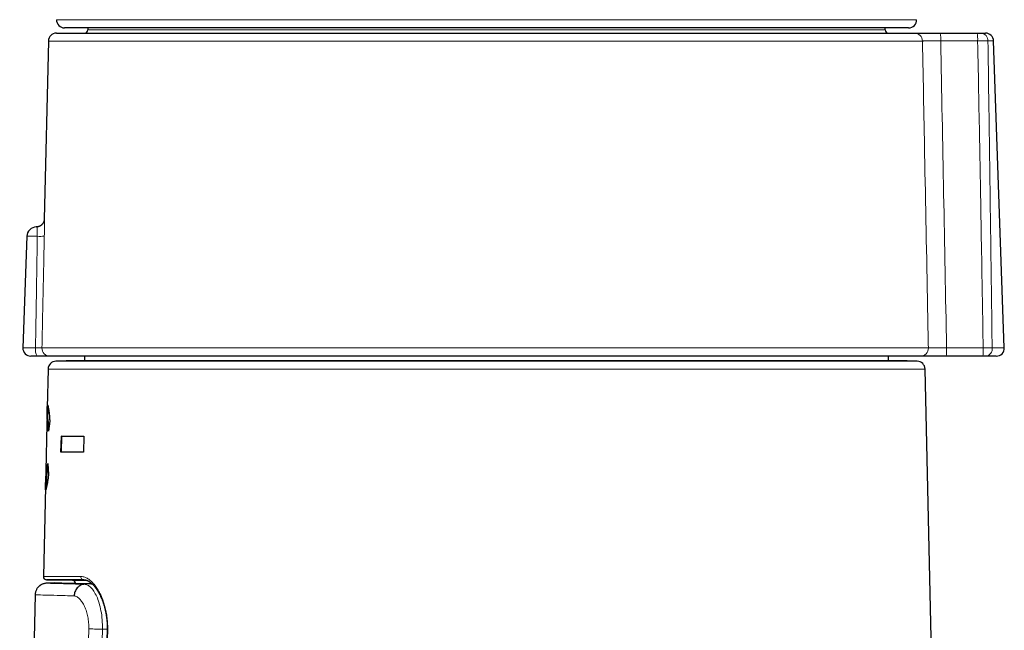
# Model space of a CAD drawing. Header units: millimetres. Extents: x 8 to 882, y 12 to 770.
# Tile 5 of 58: x 226 to 287, y 629 to 667. Entities that reach past the tile are written whole.
import ezdxf

# ---------------------------------------------------------------- set-up
doc = ezdxf.new("R2010")
doc.units = ezdxf.units.MM

msp = doc.modelspace()

# ---------------------------------------------------------------- linework, layer by layer
at = {"color": 7, "linetype": 'Continuous', "lineweight": 30}
for p, q in [((281.266, 666.418), (228.966, 666.418)), ((230.409, 666.418), (230.408, 666.295)), ((279.825, 666.295), (279.824, 666.418)), ((228.462, 666.097), (281.629, 666.097)), ((283.23, 666.097), (285.521, 666.097)), ((285.76, 666.097), (286.035, 666.097)), ((227.962, 665.608), (227.71, 654.585)), ((287.198, 646.614), (286.535, 665.614)), ((226.625, 653.518), (226.384, 646.614)), ((227.269, 646.097), (226.884, 646.097)), ((281.996, 646.097), (228.064, 646.097)), ((229.059, 645.811), (228.43, 645.789)), ((281.166, 645.811), (229.066, 645.811)), ((230.208, 646.097), (230.208, 645.811)), ((280.025, 645.811), (280.025, 646.097)), ((281.802, 645.789), (281.173, 645.811)), ((285.863, 646.097), (283.593, 646.097)), ((286.699, 646.097), (286.072, 646.097)), ((227.948, 645.3), (227.893, 642.889)), ((285.983, 482.7), (282.285, 645.3)), ((227.933, 642.889), (227.917, 642.179)), ((227.871, 641.892), (227.805, 638.994)), ((227.933, 642.178), (227.894, 642.179)), ((228.053, 642.081), (227.971, 641.452)), ((228.744, 640.15), (228.768, 641.15)), ((228.806, 641.149), (228.768, 641.15)), ((228.783, 640.149), (228.806, 641.149)), ((230.171, 641.15), (230.146, 640.15)), ((227.926, 639.445), (227.975, 638.775)), ((227.855, 638.717), (227.815, 638.718)), ((227.838, 638.717), (227.822, 637.982)), ((227.782, 637.996), (227.656, 632.454)), ((227.823, 637.873), (227.822, 637.982)), ((227.853, 632.249), (229.45, 632.221)), ((230.167, 632.252), (230.147, 632.252)), ((228.361, 632.061), (227.84, 632.034)), ((227.143, 631.317), (226.187, 589.474))]:
    msp.add_line(p, q, dxfattribs=at)
at = {"color": 252, "linetype": 'Continuous', "lineweight": 0}
for p, q in [((230.408, 666.295), (255.116, 666.295)), ((255.116, 666.295), (279.825, 666.295)), ((282.126, 665.608), (227.962, 665.608)), ((285.547, 665.614), (283.256, 665.614)), ((286.535, 665.614), (286.184, 665.614)), ((227.275, 653.518), (226.625, 653.518)), ((226.384, 646.614), (227.167, 646.614)), ((227.565, 646.608), (282.492, 646.608)), ((283.619, 646.614), (285.889, 646.614)), ((286.445, 646.614), (287.198, 646.614)), ((228.43, 645.789), (255.116, 645.789)), ((255.116, 645.811), (229.059, 645.811)), ((281.173, 645.811), (255.116, 645.811)), ((255.116, 645.789), (281.802, 645.789)), ((255.116, 645.3), (227.948, 645.3)), ((282.285, 645.3), (255.116, 645.3)), ((230.669, 631.998), (230.197, 631.974)), ((229.448, 589.557), (230.468, 629.209)), ((231.315, 629.187), (230.291, 589.579)), ((231.611, 629.187), (231.315, 629.187))]:
    msp.add_line(p, q, dxfattribs=at)
at = {"color": 7, "linetype": 'Continuous', "lineweight": 30, "flags": 128}
msp.add_lwpolyline([(230.16, 632.252), (230.147, 632.252), (230.147, 632.252), (230.147, 632.252)], dxfattribs=at)
at = {"color": 252, "linetype": 'Continuous', "lineweight": 0, "flags": 128}
msp.add_lwpolyline([(231.639, 629.122), (231.625, 629.123), (231.616, 629.123), (231.61, 629.123), (231.609, 629.123)], dxfattribs=at)
at = {"color": 7, "linetype": 'Continuous', "lineweight": 30}
for centre, radius, start, end in [((228.966, 666.918), 0.5, 178.69, 270), ((281.266, 666.918), 0.5, 270, 1.31), ((230.208, 666.297), 0.2, 270, 359.5), ((280.025, 666.297), 0.2, 180.5, 270), ((228.462, 665.597), 0.5, 90, 178.69061), ((286.035, 665.597), 0.5, 2, 90), ((227.225, 653.497), 0.6, 90.74663, 178), ((226.884, 646.597), 0.5, 178, 270), ((286.699, 646.597), 0.5, 270, 2), ((228.448, 645.289), 0.5, 92, 178.69715), ((229.066, 645.611), 0.2, 90, 92), ((281.166, 645.611), 0.2, 88, 90), ((281.785, 645.289), 0.5, 1.30285, 88), ((227.856, 632.449), 0.2, 178.69312, 270.07041), ((229.447, 632.021), 0.2, 2.76479, 90.00879)]:
    msp.add_arc(centre, radius, start, end, dxfattribs=at)
at = {"color": 252, "linetype": 'Continuous', "lineweight": 0}
for centre, radius, start, end in [((281.627, 665.598), 0.499, 1.14924, 89.85473), ((280.909, 665.729), 2.35, 357.20047, 9.00381), ((283.2, 665.729), 2.35, 357.20047, 9.00381), ((285.72, 665.634), 0.465, 357.57782, 85.04358), ((227.448, 656.883), 3.37, 267.06427, 274.51253), ((227.901, 646.489), 0.744, 170.32418, 211.83243), ((228.064, 646.596), 0.5, 178.65439, 269.95966), ((281.994, 646.595), 0.498, 270.22407, 1.52802), ((281.154, 646.479), 2.469, 351.08354, 3.1299), ((283.424, 646.479), 2.469, 351.08354, 3.1299), ((285.996, 646.545), 0.454, 279.57325, 8.7823), ((230.16, 632.444), 0.192, 176.21654, 266.37012)]:
    msp.add_arc(centre, radius, start, end, dxfattribs=at)
msp.add_ellipse((256.581, -44.161), major_axis=(-2.335, 1276.509), ratio=0.026365, start_param=5.284138, end_param=5.301941, dxfattribs=at)
for points, knots in [([(228.467, 666.929), (228.467, 666.929), (228.466, 666.929), (228.471, 666.929), (228.483, 666.929), (228.503, 666.929), (228.531, 666.929), (228.571, 666.929), (228.628, 666.929), (228.707, 666.929), (228.802, 666.929), (228.912, 666.929), (229.035, 666.929), (229.171, 666.929), (229.321, 666.929), (229.485, 666.929), (229.663, 666.929), (229.835, 666.929), (229.998, 666.929), (230.15, 666.929), (230.309, 666.929), (230.474, 666.929), (230.647, 666.929), (230.853, 666.929), (231.098, 666.929), (231.385, 666.929), (231.687, 666.929), (231.999, 666.929), (232.321, 666.929), (232.651, 666.929), (232.995, 666.929), (233.349, 666.929), (233.713, 666.929), (234.033, 666.929), (234.305, 666.929), (234.525, 666.929), (234.748, 666.929), (235.001, 666.929), (235.284, 666.929), (235.599, 666.929), (235.92, 666.929), (236.247, 666.929), (236.581, 666.929), (236.892, 666.929), (237.179, 666.929), (237.442, 666.929), (237.707, 666.929), (237.886, 666.929), (237.975, 666.929)], [0, 0, 0, 0, 0.003983, 0.023038, 0.042092, 0.061194, 0.080297, 0.099399, 0.127212, 0.155024, 0.182903, 0.210782, 0.237692, 0.264603, 0.291574, 0.318544, 0.345144, 0.371758, 0.390812, 0.409868, 0.428922, 0.448024, 0.467127, 0.486228, 0.514041, 0.541854, 0.569733, 0.597611, 0.624522, 0.651433, 0.678403, 0.705374, 0.731974, 0.758588, 0.773607, 0.788627, 0.803656, 0.818686, 0.838775, 0.858865, 0.878954, 0.899099, 0.919245, 0.93939, 0.954537, 0.969684, 0.984842, 1, 1, 1, 1]), ([(237.975, 666.929), (238.102, 666.929), (238.355, 666.929), (238.743, 666.929), (239.135, 666.929), (239.534, 666.929), (239.939, 666.929), (240.35, 666.929), (240.766, 666.929), (241.189, 666.929), (241.617, 666.929), (242.05, 666.929), (242.488, 666.929), (242.932, 666.929), (243.381, 666.929), (243.835, 666.929), (244.294, 666.929), (244.757, 666.929), (245.225, 666.929), (245.726, 666.929), (246.262, 666.929), (246.834, 666.929), (247.41, 666.929), (247.992, 666.929), (248.578, 666.929), (249.164, 666.929), (249.749, 666.929), (250.334, 666.929), (250.922, 666.929), (251.514, 666.929), (252.108, 666.929), (252.652, 666.929), (253.146, 666.929), (253.59, 666.929), (254.034, 666.929), (254.532, 666.929), (255.082, 666.929), (255.686, 666.929), (256.29, 666.929), (256.894, 666.929), (257.498, 666.929), (258.098, 666.929), (258.693, 666.929), (259.282, 666.929), (259.871, 666.929), (260.458, 666.929), (261.043, 666.929), (261.575, 666.929), (262.055, 666.929), (262.483, 666.929), (262.909, 666.929), (263.384, 666.929), (263.906, 666.929), (264.473, 666.929), (265.037, 666.929), (265.596, 666.929), (266.151, 666.929), (266.697, 666.929), (267.233, 666.929), (267.761, 666.929), (268.283, 666.929), (268.8, 666.929), (269.31, 666.929), (269.77, 666.929), (270.181, 666.929), (270.546, 666.929), (270.906, 666.929), (271.305, 666.929), (271.739, 666.929), (272.206, 666.929), (272.666, 666.929), (273.117, 666.929), (273.559, 666.929), (273.99, 666.929), (274.408, 666.929), (274.814, 666.929), (275.211, 666.929), (275.599, 666.929), (275.977, 666.929), (276.312, 666.929), (276.609, 666.929), (276.869, 666.929), (277.123, 666.929), (277.4, 666.929), (277.698, 666.929), (278.012, 666.929), (278.316, 666.929), (278.608, 666.929), (278.888, 666.929), (279.155, 666.929), (279.407, 666.929), (279.646, 666.929), (279.874, 666.929), (280.089, 666.929), (280.291, 666.929), (280.465, 666.929), (280.614, 666.929), (280.739, 666.929), (280.858, 666.929), (280.983, 666.929), (281.111, 666.929), (281.237, 666.929), (281.351, 666.929), (281.451, 666.929), (281.537, 666.929), (281.61, 666.929), (281.668, 666.929), (281.713, 666.929), (281.745, 666.929), (281.763, 666.929), (281.765, 666.929), (281.765, 666.929)], [0, 0, 0, 0, 0.008167, 0.0163347, 0.0245017, 0.0326941, 0.0408872, 0.0490795, 0.0573213, 0.0655638, 0.0738056, 0.0820734, 0.090342, 0.0986099, 0.1069374, 0.1152656, 0.1235931, 0.1319474, 0.1403026, 0.148657, 0.1586334, 0.1686111, 0.1785876, 0.1886104, 0.1986346, 0.2086574, 0.2185085, 0.2283607, 0.2382118, 0.2481075, 0.2580044, 0.2679001, 0.2752493, 0.2825985, 0.2899558, 0.2973132, 0.3072897, 0.3172674, 0.3272438, 0.3372667, 0.3472908, 0.3573137, 0.3671647, 0.377017, 0.386868, 0.3967637, 0.4066607, 0.4165564, 0.4239055, 0.4312547, 0.4386121, 0.4459695, 0.4559459, 0.4659236, 0.4759001, 0.4859229, 0.4959471, 0.5059699, 0.515821, 0.5256732, 0.5355243, 0.54542, 0.5553169, 0.5652126, 0.5725618, 0.579911, 0.5872684, 0.5946257, 0.6046022, 0.6145799, 0.6245564, 0.6345792, 0.6446033, 0.6546262, 0.6644772, 0.6743295, 0.6841805, 0.6940762, 0.7039732, 0.7138689, 0.7212181, 0.7285672, 0.7359246, 0.743282, 0.7532584, 0.7632362, 0.7732126, 0.7832355, 0.7932596, 0.8032825, 0.8131335, 0.8229858, 0.8328368, 0.8427325, 0.8526294, 0.8625251, 0.8698743, 0.8772235, 0.8845809, 0.8919383, 0.9019147, 0.9118924, 0.9218689, 0.9318917, 0.9419159, 0.9519387, 0.9617898, 0.971642, 0.9814931, 0.9913888, 1, 1, 1, 1]), ([(283.256, 665.614), (283.223, 665.614), (283.157, 665.615), (283.058, 665.615), (282.959, 665.616), (282.864, 665.616), (282.772, 665.616), (282.684, 665.616), (282.6, 665.616), (282.522, 665.616), (282.449, 665.615), (282.383, 665.615), (282.322, 665.614), (282.269, 665.613), (282.224, 665.612), (282.187, 665.611), (282.157, 665.61), (282.137, 665.609), (282.129, 665.608), (282.126, 665.608)], [0, 0, 0, 0, 0.058515, 0.117438, 0.177642, 0.23829, 0.296802, 0.35572, 0.415922, 0.476568, 0.535078, 0.593995, 0.654194, 0.714836, 0.773377, 0.832325, 0.892554, 0.953224, 1, 1, 1, 1]), ([(282.492, 646.608), (282.48, 647.237), (282.408, 651.064), (282.286, 657.397), (282.175, 663.101), (282.126, 665.608)], [0, 0, 0, 0, 0.099308, 0.604208, 1, 1, 1, 1]), ([(286.184, 665.614), (286.163, 665.614), (286.131, 665.615), (286.079, 665.616), (286.035, 665.616), (285.986, 665.616), (285.931, 665.616), (285.872, 665.616), (285.81, 665.616), (285.747, 665.616), (285.682, 665.615), (285.615, 665.615), (285.57, 665.614), (285.547, 665.614)], [0, 0, 0, 0, 0.147389, 0.222662, 0.297936, 0.384442, 0.470948, 0.559964, 0.648981, 0.73548, 0.82198, 0.91099, 1, 1, 1, 1]), ([(285.889, 646.614), (285.857, 648.582), (285.804, 651.741), (285.713, 656.909), (285.633, 661.275), (285.57, 664.449), (285.547, 665.614)], [0, 0, 0, 0, 0.31065, 0.498827, 0.816067, 1, 1, 1, 1]), ([(286.184, 665.614), (286.201, 664.449), (286.248, 661.275), (286.309, 656.909), (286.379, 651.741), (286.42, 648.582), (286.445, 646.614)], [0, 0, 0, 0, 0.183944, 0.501188, 0.689362, 1, 1, 1, 1]), ([(227.275, 653.518), (227.275, 653.522), (227.276, 653.543), (227.276, 653.58), (227.277, 653.629), (227.277, 653.677), (227.278, 653.724), (227.277, 653.77), (227.277, 653.813), (227.277, 653.854), (227.276, 653.893), (227.275, 653.929), (227.273, 653.962), (227.272, 653.992), (227.27, 654.018), (227.267, 654.041), (227.264, 654.06), (227.26, 654.075), (227.254, 654.087), (227.244, 654.094), (227.23, 654.096), (227.22, 654.097), (227.216, 654.097), (227.217, 654.097), (227.217, 654.097)], [0, 0, 0, 0, 0.012652, 0.058956, 0.105583, 0.153231, 0.20123, 0.247565, 0.294222, 0.341897, 0.389921, 0.436533, 0.48347, 0.531433, 0.579748, 0.627625, 0.675851, 0.725167, 0.774865, 0.841262, 0.908287, 0.952905, 0.997868, 1, 1, 1, 1]), ([(227.71, 654.585), (227.71, 654.585), (227.71, 654.585), (227.711, 654.58), (227.712, 654.566), (227.712, 654.545), (227.713, 654.518), (227.714, 654.483), (227.715, 654.442), (227.716, 654.394), (227.717, 654.34), (227.717, 654.279), (227.718, 654.213), (227.718, 654.143), (227.718, 654.068), (227.718, 653.988), (227.718, 653.903), (227.717, 653.813), (227.716, 653.72), (227.715, 653.623), (227.713, 653.557), (227.713, 653.524)], [0, 0, 0, 0, 0.0595984, 0.1182795, 0.1772988, 0.2270998, 0.277229, 0.3278829, 0.379259, 0.4289766, 0.4790413, 0.529642, 0.5809749, 0.6308419, 0.6810525, 0.7317919, 0.7832535, 0.8363801, 0.8899139, 0.9447345, 1, 1, 1, 1]), ([(227.167, 646.614), (227.185, 647.681), (227.216, 649.63), (227.252, 651.931), (227.27, 653.165), (227.275, 653.518)], [0, 0, 0, 0, 0.463632, 0.846824, 1, 1, 1, 1]), ([(227.713, 653.524), (227.704, 653.111), (227.686, 652.284), (227.66, 651.045), (227.633, 649.806), (227.601, 648.327), (227.579, 647.261), (227.565, 646.608)], [0, 0, 0, 0, 0.179189, 0.358379, 0.537568, 0.716757, 1, 1, 1, 1]), ([(227.167, 646.614), (227.194, 646.614), (227.249, 646.615), (227.325, 646.616), (227.393, 646.615), (227.453, 646.615), (227.501, 646.614), (227.535, 646.612), (227.558, 646.61), (227.562, 646.609), (227.565, 646.608)], [0, 0, 0, 0, 0.1282029, 0.2564051, 0.3845981, 0.5127915, 0.6410249, 0.7692597, 0.8846293, 1, 1, 1, 1]), ([(282.492, 646.608), (282.497, 646.608), (282.507, 646.609), (282.532, 646.611), (282.565, 646.612), (282.607, 646.613), (282.655, 646.613), (282.711, 646.614), (282.774, 646.615), (282.844, 646.615), (282.919, 646.616), (282.999, 646.616), (283.086, 646.616), (283.176, 646.616), (283.269, 646.616), (283.365, 646.616), (283.464, 646.615), (283.55, 646.615), (283.602, 646.614), (283.619, 646.614)], [0, 0, 0, 0, 0.0594623, 0.1193369, 0.1805128, 0.2421388, 0.3015864, 0.3614473, 0.4226125, 0.4842286, 0.5436385, 0.6034617, 0.6645889, 0.7261668, 0.7855565, 0.8453591, 0.906464, 0.9680186, 1, 1, 1, 1]), ([(285.889, 646.614), (285.905, 646.614), (285.943, 646.615), (286.002, 646.615), (286.067, 646.615), (286.132, 646.615), (286.197, 646.616), (286.263, 646.615), (286.328, 646.615), (286.39, 646.615), (286.427, 646.614), (286.445, 646.614)], [0, 0, 0, 0, 0.07397, 0.178963, 0.283955, 0.3916, 0.500036, 0.621982, 0.745082, 0.871891, 1, 1, 1, 1]), ([(227.657, 632.454), (227.657, 632.454), (227.658, 632.454), (227.674, 632.454), (227.702, 632.454), (227.744, 632.454), (227.794, 632.454), (227.85, 632.454), (227.91, 632.454), (227.978, 632.454), (228.054, 632.454), (228.138, 632.454), (228.231, 632.454), (228.331, 632.455), (228.439, 632.455), (228.555, 632.455), (228.679, 632.455), (228.811, 632.455), (228.951, 632.455), (229.1, 632.456), (229.257, 632.456), (229.423, 632.456), (229.596, 632.456), (229.777, 632.456), (229.904, 632.457), (229.968, 632.457)], [0, 0, 0, 0, 0.0407748, 0.0923328, 0.1438908, 0.1956615, 0.2474558, 0.2889009, 0.330349, 0.371794, 0.413349, 0.454907, 0.496462, 0.5380476, 0.5796362, 0.6212218, 0.6629185, 0.7046182, 0.7463149, 0.7885365, 0.8307614, 0.872983, 0.9153209, 0.9576621, 1, 1, 1, 1]), ([(229.968, 632.457), (230, 632.455), (230.065, 632.453), (230.164, 632.431), (230.263, 632.395), (230.364, 632.346), (230.464, 632.284), (230.562, 632.209), (230.657, 632.123), (230.749, 632.027), (230.84, 631.92), (230.929, 631.801), (231.016, 631.671), (231.097, 631.533), (231.175, 631.387), (231.247, 631.234), (231.309, 631.084), (231.363, 630.94), (231.41, 630.802), (231.452, 630.66), (231.493, 630.507), (231.531, 630.342), (231.565, 630.164), (231.593, 629.981), (231.615, 629.795), (231.631, 629.607), (231.639, 629.431), (231.642, 629.269), (231.64, 629.171), (231.639, 629.122)], [0, 0, 0, 0, 0.043048, 0.086244, 0.129519, 0.172796, 0.215997, 0.259047, 0.299687, 0.340468, 0.381312, 0.422147, 0.462906, 0.503532, 0.54224, 0.580981, 0.619684, 0.649804, 0.679964, 0.71012, 0.740236, 0.774597, 0.809109, 0.843688, 0.878258, 0.912745, 0.947089, 0.973545, 1, 1, 1, 1]), ([(230.147, 632.252), (230.147, 632.252), (230.144, 632.252), (230.14, 632.252), (230.136, 632.252)], [0, 0, 0, 0, 0.002061, 1, 1, 1, 1]), ([(227.84, 632.034), (227.853, 632.034), (227.878, 632.033), (228.084, 632.028), (228.412, 632.02), (228.874, 632.008), (229.456, 631.993), (229.95, 631.98), (230.197, 631.974)], [0, 0, 0, 0, 0.165126, 0.332417, 0.499532, 0.666018, 0.832562, 1, 1, 1, 1]), ([(230.197, 631.974), (230.264, 631.962), (230.397, 631.939), (230.596, 631.787), (230.787, 631.553), (230.963, 631.23), (231.115, 630.82), (231.232, 630.332), (231.309, 629.78), (231.313, 629.387), (231.315, 629.187)], [0, 0, 0, 0, 0.120959, 0.242193, 0.363826, 0.486248, 0.610909, 0.738067, 0.867346, 1, 1, 1, 1]), ([(230.649, 632.017), (230.617, 632.017), (230.538, 632.017), (230.423, 632.017), (230.317, 632.017), (230.257, 632.017), (230.235, 632.017)], [0, 0, 0, 0, 0.2041593, 0.5091418, 0.8142478, 1, 1, 1, 1]), ([(229.562, 631.253), (229.192, 631.263), (228.451, 631.283), (227.712, 631.302), (227.231, 631.314), (227.172, 631.316), (227.143, 631.317)], [0, 0, 0, 0, 0.250013, 0.500015, 0.75001, 1, 1, 1, 1]), ([(230.468, 629.209), (230.468, 629.338), (230.467, 629.593), (230.416, 629.961), (230.329, 630.301), (230.208, 630.605), (230.066, 630.867), (229.907, 631.067), (229.737, 631.203), (229.621, 631.236), (229.562, 631.253)], [0, 0, 0, 0, 0.1191065, 0.2354847, 0.3545869, 0.4815082, 0.6113688, 0.7383877, 0.8666168, 1, 1, 1, 1]), ([(231.315, 629.187), (231.229, 629.19), (231.056, 629.194), (230.817, 629.2), (230.61, 629.206), (230.515, 629.208), (230.468, 629.209)], [0, 0, 0, 0, 0.245906, 0.5, 0.754094, 1, 1, 1, 1]), ([(231.639, 629.122), (231.346, 618.159), (230.994, 604.98), (230.647, 591.802), (230.589, 589.587)], [0, 0, 0, 0, 0.831917, 1, 1, 1, 1])]:
    msp.add_open_spline(points, degree=3, knots=knots, dxfattribs=at)
at = {"color": 7, "linetype": 'Continuous', "lineweight": 30}
for points, knots in [([(281.629, 666.097), (281.633, 666.097), (281.644, 666.097), (281.672, 666.097), (281.714, 666.097), (281.767, 666.097), (281.831, 666.097), (281.906, 666.097), (281.991, 666.097), (282.085, 666.097), (282.188, 666.097), (282.299, 666.097), (282.418, 666.097), (282.542, 666.097), (282.673, 666.097), (282.807, 666.097), (282.946, 666.097), (283.087, 666.097), (283.182, 666.097), (283.23, 666.097)], [0, 0, 0, 0, 0.046762, 0.106242, 0.165935, 0.225627, 0.285106, 0.34457, 0.404245, 0.46392, 0.523383, 0.582854, 0.642538, 0.702222, 0.761693, 0.821163, 0.880846, 0.940529, 1, 1, 1, 1]), ([(285.521, 666.097), (285.538, 666.097), (285.571, 666.097), (285.619, 666.097), (285.665, 666.097), (285.703, 666.097), (285.736, 666.097), (285.752, 666.097), (285.76, 666.097)], [0, 0, 0, 0, 0.172976, 0.350968, 0.523945, 0.701939, 0.849437, 1, 1, 1, 1]), ([(227.71, 654.585), (227.71, 654.575), (227.709, 654.553), (227.705, 654.518), (227.698, 654.482), (227.688, 654.445), (227.674, 654.409), (227.658, 654.373), (227.639, 654.339), (227.618, 654.305), (227.593, 654.274), (227.566, 654.244), (227.536, 654.217), (227.505, 654.192), (227.47, 654.168), (227.432, 654.148), (227.391, 654.13), (227.35, 654.116), (227.308, 654.105), (227.266, 654.099), (227.236, 654.096), (227.22, 654.097), (227.218, 654.097)], [0, 0, 0, 0, 0.040172, 0.086784, 0.135145, 0.184764, 0.235265, 0.286389, 0.337959, 0.389856, 0.441996, 0.494319, 0.546784, 0.599357, 0.652016, 0.71072, 0.768627, 0.825593, 0.881692, 0.93698, 0.991495, 1, 1, 1, 1]), ([(228.064, 646.097), (228.061, 646.097), (228.056, 646.097), (228.035, 646.097), (228.004, 646.097), (227.96, 646.097), (227.904, 646.097), (227.837, 646.097), (227.76, 646.097), (227.675, 646.097), (227.582, 646.097), (227.482, 646.097), (227.378, 646.097), (227.305, 646.097), (227.269, 646.097)], [0, 0, 0, 0, 0.0767903, 0.1537777, 0.2305678, 0.3159667, 0.4016377, 0.4870364, 0.5724398, 0.6581155, 0.7435189, 0.8289217, 0.914597, 1, 1, 1, 1]), ([(283.593, 646.097), (283.568, 646.097), (283.495, 646.097), (283.376, 646.097), (283.236, 646.097), (283.099, 646.097), (282.966, 646.097), (282.839, 646.097), (282.718, 646.097), (282.603, 646.097), (282.496, 646.097), (282.398, 646.097), (282.308, 646.097), (282.228, 646.097), (282.159, 646.097), (282.101, 646.097), (282.054, 646.097), (282.017, 646.097), (282.003, 646.097), (281.996, 646.097)], [0, 0, 0, 0, 0.031983, 0.092344, 0.152921, 0.213497, 0.273858, 0.334242, 0.394842, 0.455442, 0.515826, 0.576241, 0.636871, 0.697502, 0.757917, 0.818329, 0.878958, 0.939587, 1, 1, 1, 1]), ([(286.072, 646.097), (286.058, 646.097), (286.03, 646.097), (285.981, 646.097), (285.931, 646.097), (285.892, 646.097), (285.869, 646.097), (285.863, 646.097)], [0, 0, 0, 0, 0.244996, 0.499847, 0.709855, 0.925953, 1, 1, 1, 1]), ([(227.896, 642.179), (227.896, 642.227), (227.894, 642.408), (227.891, 642.651), (227.892, 642.892), (227.898, 643.041), (227.909, 643.065), (227.915, 643.077)], [0, 0, 0, 0, 0.080888, 0.308496, 0.531762, 0.759489, 1, 1, 1, 1]), ([(227.915, 643.077), (227.919, 643.072), (227.927, 643.064), (227.942, 643.013), (227.959, 642.933), (227.977, 642.823), (227.996, 642.683), (228.015, 642.512), (228.035, 642.312), (228.047, 642.159), (228.053, 642.081)], [0, 0, 0, 0, 0.128828, 0.253735, 0.376077, 0.497294, 0.618864, 0.742254, 0.868866, 1, 1, 1, 1]), ([(227.933, 642.889), (227.934, 642.927), (227.936, 642.982), (227.939, 643.007), (227.94, 643.015)], [0, 0, 0, 0, 0.693145, 1, 1, 1, 1]), ([(227.894, 642.179), (227.89, 642.17), (227.882, 642.154), (227.875, 642.058), (227.872, 641.946), (227.871, 641.892)], [0, 0, 0, 0, 0.353608, 0.684964, 1, 1, 1, 1]), ([(227.971, 641.452), (227.964, 641.56), (227.95, 641.767), (227.928, 641.994), (227.909, 642.143), (227.899, 642.167), (227.894, 642.179)], [0, 0, 0, 0, 0.271229, 0.521999, 0.761442, 1, 1, 1, 1]), ([(227.998, 641.655), (227.993, 641.716), (227.984, 641.838), (227.972, 641.972), (227.96, 642.069), (227.952, 642.122), (227.946, 642.152), (227.942, 642.168), (227.937, 642.175), (227.935, 642.177), (227.933, 642.178)], [0, 0, 0, 0, 0.199662, 0.398402, 0.548095, 0.699174, 0.774301, 0.8493, 0.924508, 1, 1, 1, 1]), ([(228.806, 641.149), (228.934, 641.149), (229.19, 641.149), (229.647, 641.149), (230.001, 641.149), (230.171, 641.149)], [0, 0, 0, 0, 0.341098, 0.682197, 1, 1, 1, 1]), ([(227.815, 638.718), (227.822, 638.729), (227.83, 638.743), (227.844, 638.808), (227.853, 638.855), (227.867, 638.947), (227.891, 639.137), (227.913, 639.334), (227.926, 639.445)], [0, 0, 0, 0, 0.264241, 0.345248, 0.423462, 0.499458, 0.720467, 1, 1, 1, 1]), ([(227.805, 638.994), (227.804, 638.941), (227.802, 638.83), (227.805, 638.738), (227.812, 638.724), (227.815, 638.718)], [0, 0, 0, 0, 0.307593, 0.641822, 1, 1, 1, 1]), ([(227.855, 638.717), (227.857, 638.718), (227.861, 638.721), (227.867, 638.735), (227.876, 638.766), (227.887, 638.82), (227.903, 638.917), (227.921, 639.055), (227.935, 639.174), (227.941, 639.232)], [0, 0, 0, 0, 0.102381, 0.202313, 0.304105, 0.456835, 0.60923, 0.809839, 1, 1, 1, 1]), ([(227.795, 637.82), (227.79, 637.833), (227.78, 637.857), (227.781, 638.003), (227.792, 638.238), (227.806, 638.483), (227.815, 638.666), (227.818, 638.718)], [0, 0, 0, 0, 0.247845, 0.477075, 0.695949, 0.913912, 1, 1, 1, 1]), ([(227.975, 638.775), (227.964, 638.695), (227.943, 638.542), (227.914, 638.343), (227.889, 638.182), (227.866, 638.051), (227.845, 637.95), (227.825, 637.877), (227.808, 637.831), (227.799, 637.824), (227.795, 637.82)], [0, 0, 0, 0, 0.146327, 0.277942, 0.39547, 0.499793, 0.614923, 0.73565, 0.863563, 1, 1, 1, 1]), ([(230.136, 632.252), (230.076, 632.252), (229.951, 632.252), (229.772, 632.252), (229.578, 632.251), (229.376, 632.251), (229.17, 632.251), (228.979, 632.251), (228.811, 632.25), (228.664, 632.25), (228.537, 632.25), (228.42, 632.25), (228.313, 632.25), (228.216, 632.25), (228.13, 632.249), (228.056, 632.249), (227.992, 632.249), (227.939, 632.249), (227.898, 632.249), (227.87, 632.249), (227.854, 632.249), (227.854, 632.249), (227.853, 632.249)], [0, 0, 0, 0, 0.040634, 0.083857, 0.127077, 0.184519, 0.241977, 0.299435, 0.356877, 0.405698, 0.454529, 0.503361, 0.552182, 0.602107, 0.652042, 0.701978, 0.751903, 0.804296, 0.856701, 0.909106, 0.961498, 1, 1, 1, 1]), ([(229.45, 632.221), (229.451, 632.221), (229.453, 632.221), (229.472, 632.221), (229.502, 632.221), (229.543, 632.221), (229.592, 632.221), (229.645, 632.221), (229.707, 632.221), (229.776, 632.221), (229.85, 632.221), (229.93, 632.221), (230.017, 632.221), (230.104, 632.221), (230.19, 632.221), (230.261, 632.221), (230.307, 632.221), (230.323, 632.221)], [0, 0, 0, 0, 0.0789334, 0.1640936, 0.2494234, 0.3347532, 0.4042329, 0.4737125, 0.5432841, 0.6128556, 0.6771892, 0.7415227, 0.8059292, 0.8703358, 0.9210172, 0.9716987, 1, 1, 1, 1]), ([(230.147, 632.253), (230.15, 632.253), (230.166, 632.253), (230.192, 632.251), (230.227, 632.247), (230.265, 632.239), (230.306, 632.228), (230.347, 632.213), (230.388, 632.196), (230.43, 632.175), (230.471, 632.151), (230.514, 632.124), (230.557, 632.093), (230.6, 632.059), (230.644, 632.022), (230.688, 631.981), (230.732, 631.937), (230.775, 631.89), (230.819, 631.84), (230.863, 631.787), (230.905, 631.731), (230.948, 631.671), (230.989, 631.61), (231.03, 631.545), (231.071, 631.477), (231.11, 631.406), (231.149, 631.333), (231.186, 631.258), (231.222, 631.181), (231.257, 631.101), (231.29, 631.021), (231.322, 630.938), (231.353, 630.853), (231.382, 630.766), (231.409, 630.678), (231.435, 630.588), (231.46, 630.496), (231.482, 630.404), (231.503, 630.311), (231.522, 630.217), (231.539, 630.123), (231.554, 630.028), (231.568, 629.932), (231.58, 629.835), (231.59, 629.738), (231.598, 629.64), (231.604, 629.542), (231.608, 629.443), (231.611, 629.344), (231.611, 629.245), (231.611, 629.171), (231.61, 629.131), (231.61, 629.123)], [0, 0, 0, 0, 0.00466, 0.025627, 0.045944, 0.071071, 0.094916, 0.118058, 0.140684, 0.162829, 0.184804, 0.206757, 0.228693, 0.250602, 0.272469, 0.294271, 0.315988, 0.337172, 0.359044, 0.380695, 0.402169, 0.423509, 0.444758, 0.465957, 0.487146, 0.508327, 0.529462, 0.550402, 0.571109, 0.591615, 0.611954, 0.632157, 0.652259, 0.672291, 0.692281, 0.71231, 0.731862, 0.751443, 0.770861, 0.790003, 0.808918, 0.827851, 0.846677, 0.865437, 0.884173, 0.902868, 0.921523, 0.940133, 0.958665, 0.977113, 0.995695, 1, 1, 1, 1]), ([(227.84, 632.034), (227.812, 632.032), (227.757, 632.027), (227.679, 632.009), (227.61, 631.986), (227.549, 631.959), (227.498, 631.93), (227.456, 631.902), (227.421, 631.876), (227.388, 631.848), (227.353, 631.816), (227.315, 631.774), (227.275, 631.722), (227.236, 631.66), (227.2, 631.587), (227.17, 631.504), (227.149, 631.413), (227.145, 631.349), (227.143, 631.317)], [0, 0, 0, 0, 0.077041, 0.149538, 0.216463, 0.276984, 0.330471, 0.376478, 0.414715, 0.450189, 0.493538, 0.545022, 0.604456, 0.671478, 0.745508, 0.82571, 0.910985, 1, 1, 1, 1]), ([(228.361, 632.061), (228.362, 632.061), (228.365, 632.061), (228.387, 632.061), (228.418, 632.06), (228.454, 632.059), (228.5, 632.058), (228.56, 632.057), (228.639, 632.055), (228.732, 632.053), (228.829, 632.05), (228.926, 632.048), (229.032, 632.045), (229.135, 632.043), (229.232, 632.041), (229.319, 632.039), (229.41, 632.036), (229.516, 632.034), (229.638, 632.031), (229.779, 632.028), (229.927, 632.024), (230.081, 632.02), (230.243, 632.017), (230.413, 632.013), (230.552, 632.009), (230.637, 632.007), (230.66, 632.007)], [0, 0, 0, 0, 0.05749, 0.115317, 0.158815, 0.202313, 0.24587, 0.289426, 0.347289, 0.405186, 0.449591, 0.493995, 0.538462, 0.582929, 0.613045, 0.643161, 0.673297, 0.703433, 0.743527, 0.783621, 0.823761, 0.863901, 0.90418, 0.944459, 0.984785, 1, 1, 1, 1]), ([(230.197, 631.974), (230.158, 631.969), (230.078, 631.959), (229.961, 631.914), (229.849, 631.845), (229.749, 631.751), (229.668, 631.639), (229.609, 631.514), (229.571, 631.384), (229.565, 631.296), (229.562, 631.253)], [0, 0, 0, 0, 0.117414, 0.241097, 0.369344, 0.5, 0.630656, 0.758903, 0.882586, 1, 1, 1, 1]), ([(231.61, 629.123), (231.534, 626.282), (231.272, 616.495), (230.923, 603.316), (230.651, 592.978), (230.561, 589.586)], [0, 0, 0, 0, 0.215596, 0.742585, 1, 1, 1, 1])]:
    msp.add_open_spline(points, degree=3, knots=knots, dxfattribs=at)
for points in [[(228.768, 641.15), (228.896, 641.15), (229.152, 641.15), (229.621, 641.15), (229.988, 641.15), (230.171, 641.15)], [(230.146, 640.15), (229.963, 640.15), (229.596, 640.15), (229.128, 640.15), (228.872, 640.15), (228.744, 640.15)]]:
    msp.add_open_spline(points, degree=3, dxfattribs=at)

doc.saveas('drawing.dxf')
